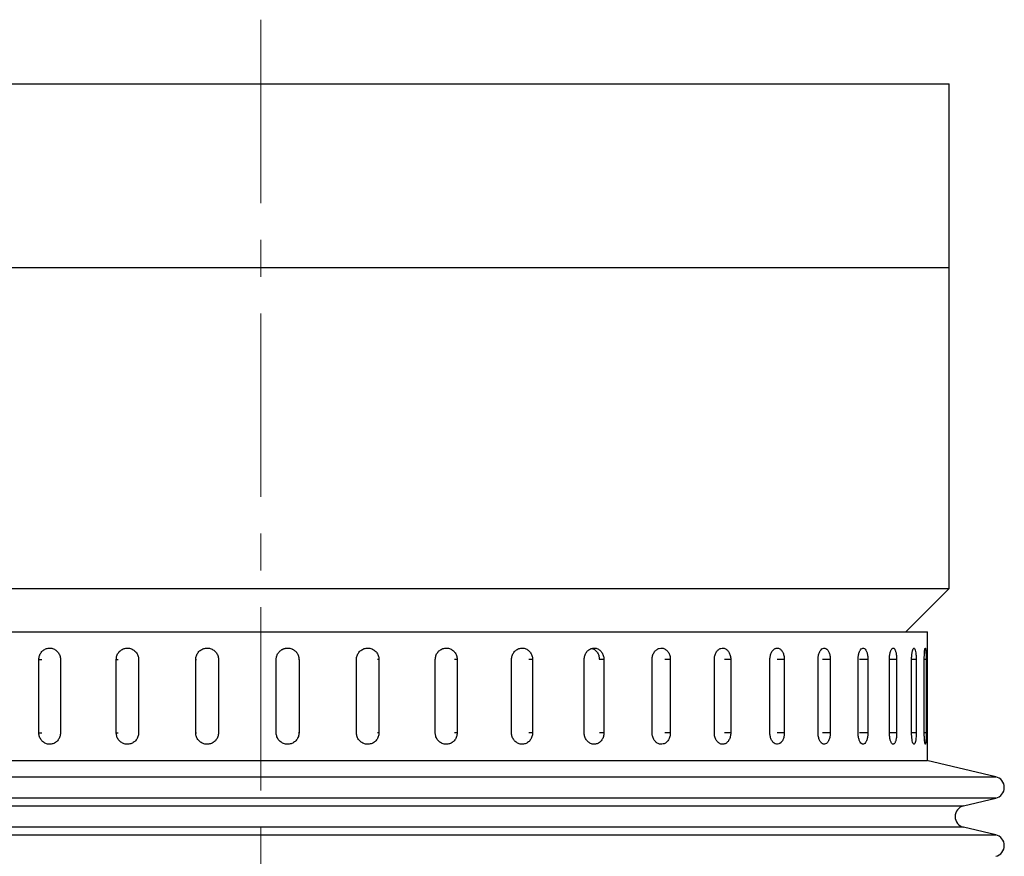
# Model space of a CAD drawing. Header units: inches. Extents: x 1.7 to 32.8, y 1.3 to 21.1.
# Tile 30 of 54: x 12.3 to 15, y 12.8 to 15.1. Entities that reach past the tile are written whole.
import ezdxf

# ---------------------------------------------------------------- set-up
doc = ezdxf.new("R2010")
doc.units = ezdxf.units.IN
doc.header["$MEASUREMENT"] = 0
doc.linetypes.add('CENTERX2', pattern=[0.8, 0.5, -0.1, 0.1, -0.1])

msp = doc.modelspace()

# ---------------------------------------------------------------- linework, layer by layer
at = {"color": 7, "linetype": 'CENTERX2', "lineweight": 18}
msp.add_line((12.9777, 15.0891), (12.9777, 7.609), dxfattribs=at)
at = {"color": 7, "linetype": 'Continuous', "lineweight": 25}
for p, q in [((11.2244, 14.9144), (14.8527, 14.9144)), ((14.8527, 14.4144), (14.8527, 14.9144)), ((11.2244, 14.4144), (14.8527, 14.4144)), ((14.8527, 13.5394), (14.8527, 14.4144)), ((11.1027, 13.5394), (12.9772, 13.5394)), ((12.9772, 13.5394), (14.8527, 13.5394)), ((14.7348, 13.4214), (14.8527, 13.5394)), ((11.1622, 13.4214), (14.7932, 13.4214)), ((14.7932, 13.0714), (14.7932, 13.4214)), ((12.3737, 13.1464), (12.3737, 13.3464)), ((12.3737, 13.3464), (12.3815, 13.3464)), ((12.4325, 13.3464), (12.4325, 13.1464)), ((12.5844, 13.1464), (12.5844, 13.3464)), ((12.5844, 13.3464), (12.5894, 13.3464)), ((12.6452, 13.3464), (12.6452, 13.1464)), ((12.8009, 13.1464), (12.8009, 13.3464)), ((12.8009, 13.3464), (12.8029, 13.3464)), ((12.8627, 13.3464), (12.8627, 13.1464)), ((13.02, 13.1464), (13.02, 13.3464)), ((13.082, 13.3464), (13.081, 13.3464)), ((13.082, 13.3464), (13.082, 13.1464)), ((13.2385, 13.1464), (13.2385, 13.3464)), ((13.2997, 13.3464), (13.2957, 13.3464)), ((13.2997, 13.3464), (13.2997, 13.1464)), ((13.4532, 13.1464), (13.4532, 13.3464)), ((13.5127, 13.3464), (13.5058, 13.3464)), ((13.5127, 13.3464), (13.5127, 13.1464)), ((13.6609, 13.1464), (13.6609, 13.3464)), ((13.7179, 13.3464), (13.7082, 13.3464)), ((13.7179, 13.3464), (13.7179, 13.1464)), ((13.8587, 13.1464), (13.8587, 13.3464)), ((13.9123, 13.3464), (13.8999, 13.3464)), ((13.9123, 13.3464), (13.9123, 13.1464)), ((14.0436, 13.1464), (14.0436, 13.3464)), ((14.0931, 13.3464), (14.0782, 13.3464)), ((14.0931, 13.3464), (14.0931, 13.1464)), ((14.213, 13.1464), (14.213, 13.3464)), ((14.2577, 13.3464), (14.2405, 13.3464)), ((14.2577, 13.3464), (14.2577, 13.1464)), ((14.3643, 13.1464), (14.3643, 13.3464)), ((14.4035, 13.3464), (14.3843, 13.3464)), ((14.4035, 13.3464), (14.4035, 13.1464)), ((14.4955, 13.1464), (14.4955, 13.3464)), ((14.5286, 13.3464), (14.5076, 13.3464)), ((14.5286, 13.3464), (14.5286, 13.1464)), ((14.6045, 13.1464), (14.6045, 13.3464)), ((14.6311, 13.3464), (14.6086, 13.3464)), ((14.6311, 13.3464), (14.6311, 13.1464)), ((14.6898, 13.1464), (14.6898, 13.3464)), ((14.7094, 13.3464), (14.6898, 13.3464)), ((14.7094, 13.3464), (14.7094, 13.1464)), ((14.7501, 13.1464), (14.7501, 13.3464)), ((14.7625, 13.3464), (14.7501, 13.3464)), ((14.7625, 13.3464), (14.7625, 13.1464)), ((14.7846, 13.1464), (14.7846, 13.3464)), ((14.7896, 13.3464), (14.7846, 13.3464)), ((14.7896, 13.3464), (14.7896, 13.1464)), ((12.3737, 13.1464), (12.3815, 13.1464)), ((12.5844, 13.1464), (12.5894, 13.1464)), ((12.8009, 13.1464), (12.8029, 13.1464)), ((13.082, 13.1464), (13.081, 13.1464)), ((13.2997, 13.1464), (13.2957, 13.1464)), ((13.5127, 13.1464), (13.5058, 13.1464)), ((13.7179, 13.1464), (13.7082, 13.1464)), ((13.9123, 13.1464), (13.8999, 13.1464)), ((14.0931, 13.1464), (14.0782, 13.1464)), ((14.2577, 13.1464), (14.2405, 13.1464)), ((14.4035, 13.1464), (14.3843, 13.1464)), ((14.5286, 13.1464), (14.5076, 13.1464)), ((14.6311, 13.1464), (14.6086, 13.1464)), ((14.7094, 13.1464), (14.6898, 13.1464)), ((14.7625, 13.1464), (14.7501, 13.1464)), ((14.7896, 13.1464), (14.7846, 13.1464)), ((11.1622, 13.0714), (14.7932, 13.0714)), ((14.9794, 13.0269), (14.7915, 13.0714)), ((11.8685, 13.0269), (14.9794, 13.0269)), ((14.9794, 12.9685), (10.976, 12.9685)), ((14.8917, 12.9477), (14.9794, 12.9685)), ((11.9171, 12.9477), (14.8917, 12.9477)), ((14.8917, 12.8894), (11.0638, 12.8894)), ((14.9794, 12.8686), (14.8917, 12.8894)), ((11.8685, 12.8686), (14.9794, 12.8686))]:
    msp.add_line(p, q, dxfattribs=at)
for centre, start, end in [((14.9725, 12.9977), 283.3212, 76.6788), ((14.8986, 12.9185), 103.3212, 256.6788), ((14.9725, 12.8394), 283.3212, 76.6788)]:
    msp.add_arc(centre, 0.03, start, end, dxfattribs=at)
for points, knots in [([(12.3737, 13.3464), (12.3737, 13.3481), (12.3739, 13.3516), (12.3752, 13.3567), (12.3772, 13.3615), (12.3799, 13.3658), (12.3834, 13.3697), (12.3873, 13.3728), (12.3917, 13.3752), (12.3965, 13.3768), (12.4014, 13.3775), (12.4064, 13.3774), (12.4113, 13.3763), (12.4159, 13.3744), (12.4202, 13.3717), (12.424, 13.3684), (12.4272, 13.3643), (12.4297, 13.3598), (12.4315, 13.3549), (12.4324, 13.3504), (12.4324, 13.3475), (12.4325, 13.3464)], [0, 0, 0, 0, 0.05292, 0.107375, 0.160295, 0.214749, 0.267674, 0.322133, 0.375061, 0.429523, 0.482446, 0.536903, 0.58982, 0.644272, 0.697192, 0.751646, 0.804573, 0.859035, 0.911961, 0.966423, 1, 1, 1, 1]), ([(12.5844, 13.3464), (12.5848, 13.3499), (12.5854, 13.3569), (12.5907, 13.3661), (12.5983, 13.3732), (12.608, 13.3772), (12.6183, 13.3778), (12.6283, 13.3748), (12.6368, 13.3686), (12.6427, 13.36), (12.645, 13.3521), (12.6451, 13.3475), (12.6452, 13.3464)], [0, 0, 0, 0, 0.107362, 0.214723, 0.322094, 0.429472, 0.536839, 0.644195, 0.751556, 0.858932, 0.966307, 1, 1, 1, 1]), ([(12.8009, 13.3464), (12.801, 13.3481), (12.8012, 13.3516), (12.8025, 13.3567), (12.8047, 13.3615), (12.8076, 13.3658), (12.8112, 13.3697), (12.8153, 13.3728), (12.82, 13.3752), (12.825, 13.3768), (12.8302, 13.3775), (12.8354, 13.3774), (12.8405, 13.3763), (12.8454, 13.3744), (12.8499, 13.3717), (12.8539, 13.3684), (12.8572, 13.3643), (12.8599, 13.3598), (12.8617, 13.3549), (12.8626, 13.3504), (12.8627, 13.3475), (12.8627, 13.3464)], [0, 0, 0, 0, 0.05292, 0.107375, 0.160295, 0.214749, 0.267674, 0.322133, 0.375061, 0.429523, 0.482446, 0.536903, 0.58982, 0.644272, 0.697192, 0.751646, 0.804573, 0.859035, 0.911961, 0.966423, 1, 1, 1, 1]), ([(13.02, 13.3464), (13.02, 13.3473), (13.0201, 13.349), (13.0204, 13.3516), (13.021, 13.3541), (13.0217, 13.3567), (13.023, 13.3599), (13.0247, 13.363), (13.0268, 13.3658), (13.0291, 13.3684), (13.0317, 13.3707), (13.0345, 13.3727), (13.0368, 13.374), (13.0392, 13.3751), (13.0416, 13.376), (13.0442, 13.3767), (13.0476, 13.3773), (13.0511, 13.3775), (13.0546, 13.3772), (13.058, 13.3767), (13.0614, 13.3757), (13.0646, 13.3743), (13.0676, 13.3727), (13.0705, 13.3706), (13.073, 13.3683), (13.0748, 13.3663), (13.0764, 13.3643), (13.0778, 13.3621), (13.079, 13.3597), (13.08, 13.3573), (13.0808, 13.3549), (13.0814, 13.3523), (13.0819, 13.3495), (13.0819, 13.3475), (13.082, 13.3464)], [0, 0, 0, 0, 0.026375, 0.052933, 0.080068, 0.107403, 0.133778, 0.187424, 0.214759, 0.241136, 0.294786, 0.322124, 0.348503, 0.375064, 0.402204, 0.429543, 0.455919, 0.509568, 0.536904, 0.563278, 0.616921, 0.644254, 0.670629, 0.724275, 0.75161, 0.777988, 0.804549, 0.831688, 0.859027, 0.885405, 0.911966, 0.939105, 0.966444, 1, 1, 1, 1]), ([(13.2385, 13.3464), (13.2386, 13.3481), (13.2387, 13.3516), (13.2401, 13.3567), (13.2422, 13.3615), (13.2451, 13.3658), (13.2486, 13.3697), (13.2528, 13.3728), (13.2574, 13.3752), (13.2623, 13.3768), (13.2675, 13.3775), (13.2726, 13.3774), (13.2777, 13.3763), (13.2825, 13.3744), (13.287, 13.3717), (13.2909, 13.3684), (13.2943, 13.3643), (13.2969, 13.3598), (13.2987, 13.3549), (13.2996, 13.3504), (13.2997, 13.3475), (13.2997, 13.3464)], [0, 0, 0, 0, 0.05292, 0.107375, 0.160295, 0.214749, 0.267674, 0.322133, 0.375061, 0.429523, 0.482446, 0.536903, 0.58982, 0.644272, 0.697192, 0.751646, 0.804573, 0.859035, 0.911961, 0.966423, 1, 1, 1, 1]), ([(13.4532, 13.3464), (13.4535, 13.3499), (13.4541, 13.3569), (13.4593, 13.3661), (13.4669, 13.3732), (13.4763, 13.3772), (13.4865, 13.3778), (13.4963, 13.3748), (13.5045, 13.3686), (13.5103, 13.36), (13.5125, 13.3521), (13.5127, 13.3475), (13.5127, 13.3464)], [0, 0, 0, 0, 0.107362, 0.214723, 0.322094, 0.429472, 0.536839, 0.644195, 0.751556, 0.858932, 0.966307, 1, 1, 1, 1]), ([(13.6609, 13.3464), (13.661, 13.3481), (13.6611, 13.3516), (13.6624, 13.3567), (13.6643, 13.3615), (13.667, 13.3658), (13.6704, 13.3697), (13.6742, 13.3728), (13.6786, 13.3752), (13.6832, 13.3768), (13.688, 13.3775), (13.6928, 13.3774), (13.6975, 13.3763), (13.702, 13.3744), (13.7061, 13.3717), (13.7098, 13.3684), (13.7129, 13.3643), (13.7153, 13.3598), (13.717, 13.3549), (13.7177, 13.3509), (13.7179, 13.348), (13.7179, 13.347), (13.7179, 13.3464)], [0, 0, 0, 0, 0.052919, 0.107373, 0.160293, 0.214746, 0.26767, 0.322129, 0.375056, 0.429518, 0.48244, 0.536897, 0.589814, 0.644264, 0.697184, 0.751638, 0.804564, 0.859025, 0.91195, 0.966412, 0.983183, 1, 1, 1, 1]), ([(13.8587, 13.3464), (13.859, 13.3499), (13.8596, 13.3569), (13.8642, 13.3661), (13.8711, 13.3732), (13.8796, 13.3772), (13.8888, 13.3778), (13.8976, 13.3748), (13.905, 13.3686), (13.9102, 13.36), (13.9122, 13.3521), (13.9123, 13.3475), (13.9123, 13.3464)], [0, 0, 0, 0, 0.107362, 0.214723, 0.322094, 0.429472, 0.536839, 0.644195, 0.751556, 0.858932, 0.966307, 1, 1, 1, 1]), ([(13.8789, 13.3763), (13.881, 13.3757), (13.8859, 13.3744), (13.8925, 13.3686), (13.8977, 13.36), (13.8997, 13.3521), (13.8998, 13.3475), (13.8998, 13.3464)], [0, 0, 0, 0, 0.171387, 0.421413, 0.671473, 0.921532, 1, 1, 1, 1]), ([(14.0436, 13.3464), (14.0439, 13.3499), (14.0444, 13.3569), (14.0487, 13.3661), (14.0551, 13.3732), (14.063, 13.3772), (14.0714, 13.3778), (14.0795, 13.3748), (14.0864, 13.3686), (14.0912, 13.36), (14.093, 13.3521), (14.0931, 13.3475), (14.0931, 13.3464)], [0, 0, 0, 0, 0.107362, 0.214723, 0.322094, 0.429472, 0.536839, 0.644195, 0.751556, 0.858932, 0.966307, 1, 1, 1, 1]), ([(14.213, 13.3464), (14.2132, 13.3499), (14.2137, 13.3569), (14.2176, 13.3661), (14.2234, 13.3732), (14.2305, 13.3772), (14.2381, 13.3778), (14.2454, 13.3748), (14.2516, 13.3686), (14.2559, 13.36), (14.2575, 13.3521), (14.2576, 13.3475), (14.2577, 13.3464)], [0, 0, 0, 0, 0.107362, 0.214723, 0.322094, 0.429472, 0.536839, 0.644195, 0.751556, 0.858932, 0.966307, 1, 1, 1, 1]), ([(14.3643, 13.3464), (14.3644, 13.3481), (14.3645, 13.3516), (14.3654, 13.3567), (14.3667, 13.3615), (14.3686, 13.3658), (14.3709, 13.3697), (14.3736, 13.3728), (14.3766, 13.3752), (14.3798, 13.3768), (14.3831, 13.3775), (14.3864, 13.3774), (14.3896, 13.3763), (14.3927, 13.3744), (14.3955, 13.3717), (14.398, 13.3684), (14.4001, 13.3643), (14.4017, 13.3598), (14.4029, 13.3549), (14.4035, 13.3504), (14.4035, 13.3475), (14.4035, 13.3464)], [0, 0, 0, 0, 0.0529199, 0.1073747, 0.1602945, 0.2147488, 0.2676735, 0.3221329, 0.3750605, 0.4295234, 0.4824458, 0.5369033, 0.5898204, 0.644272, 0.697192, 0.7516464, 0.804573, 0.8590345, 0.9119611, 0.966423, 1, 1, 1, 1]), ([(14.4955, 13.3464), (14.4957, 13.3499), (14.496, 13.3569), (14.499, 13.3661), (14.5032, 13.3732), (14.5086, 13.3772), (14.5142, 13.3778), (14.5196, 13.3748), (14.5242, 13.3686), (14.5273, 13.36), (14.5285, 13.3521), (14.5286, 13.3475), (14.5286, 13.3464)], [0, 0, 0, 0, 0.107362, 0.214723, 0.322094, 0.429472, 0.536839, 0.644195, 0.751556, 0.858932, 0.966307, 1, 1, 1, 1]), ([(14.6045, 13.3464), (14.6046, 13.3499), (14.6049, 13.3569), (14.6073, 13.3661), (14.6108, 13.3732), (14.615, 13.3772), (14.6196, 13.3778), (14.6239, 13.3748), (14.6275, 13.3686), (14.63, 13.36), (14.631, 13.3521), (14.631, 13.3475), (14.6311, 13.3464)], [0, 0, 0, 0, 0.107362, 0.214723, 0.322094, 0.429472, 0.536839, 0.644195, 0.751556, 0.858932, 0.966307, 1, 1, 1, 1]), ([(14.6898, 13.3464), (14.6898, 13.3481), (14.6899, 13.3516), (14.6903, 13.3567), (14.691, 13.3615), (14.692, 13.3658), (14.6932, 13.3697), (14.6945, 13.3728), (14.6961, 13.3752), (14.6977, 13.3768), (14.6993, 13.3775), (14.701, 13.3774), (14.7026, 13.3763), (14.7041, 13.3744), (14.7055, 13.3717), (14.7067, 13.3684), (14.7077, 13.3643), (14.7085, 13.3598), (14.7091, 13.3549), (14.7094, 13.3504), (14.7094, 13.3475), (14.7094, 13.3464)], [0, 0, 0, 0, 0.05292, 0.107375, 0.160295, 0.214749, 0.267674, 0.322133, 0.375061, 0.429523, 0.482446, 0.536903, 0.58982, 0.644272, 0.697192, 0.751646, 0.804573, 0.859035, 0.911961, 0.966423, 1, 1, 1, 1]), ([(14.7501, 13.3464), (14.7502, 13.3499), (14.7503, 13.3569), (14.7515, 13.3661), (14.7531, 13.3732), (14.7552, 13.3772), (14.7573, 13.3778), (14.7593, 13.3748), (14.7609, 13.3686), (14.7621, 13.36), (14.7625, 13.3521), (14.7625, 13.3475), (14.7625, 13.3464)], [0, 0, 0, 0, 0.107362, 0.214723, 0.322094, 0.429472, 0.536839, 0.644195, 0.751556, 0.858932, 0.966307, 1, 1, 1, 1]), ([(14.7846, 13.3464), (14.7846, 13.3499), (14.7847, 13.3569), (14.7852, 13.3661), (14.7859, 13.3732), (14.7868, 13.3772), (14.7876, 13.3778), (14.7884, 13.3748), (14.789, 13.3686), (14.7894, 13.36), (14.7896, 13.3521), (14.7896, 13.3475), (14.7896, 13.3464)], [0, 0, 0, 0, 0.107362, 0.214723, 0.322094, 0.429472, 0.536839, 0.644195, 0.751556, 0.858932, 0.966307, 1, 1, 1, 1]), ([(12.4325, 13.1464), (12.4324, 13.1447), (12.4322, 13.1412), (12.4309, 13.1362), (12.4289, 13.1313), (12.4261, 13.127), (12.4227, 13.1232), (12.4187, 13.12), (12.4143, 13.1176), (12.4095, 13.116), (12.4046, 13.1153), (12.3996, 13.1155), (12.3947, 13.1165), (12.3901, 13.1184), (12.3858, 13.1211), (12.3821, 13.1245), (12.3789, 13.1285), (12.3764, 13.133), (12.3746, 13.138), (12.3738, 13.1425), (12.3737, 13.1453), (12.3737, 13.1464)], [0, 0, 0, 0, 0.05292, 0.107375, 0.160295, 0.214749, 0.267674, 0.322133, 0.375061, 0.429523, 0.482446, 0.536903, 0.58982, 0.644272, 0.697192, 0.751646, 0.804573, 0.859035, 0.911961, 0.966423, 1, 1, 1, 1]), ([(12.6452, 13.1464), (12.6448, 13.1429), (12.6442, 13.136), (12.6389, 13.1267), (12.6312, 13.1196), (12.6215, 13.1156), (12.6112, 13.115), (12.6012, 13.118), (12.5928, 13.1242), (12.5868, 13.1329), (12.5846, 13.1408), (12.5845, 13.1453), (12.5844, 13.1464)], [0, 0, 0, 0, 0.107362, 0.214723, 0.322094, 0.429472, 0.536839, 0.644195, 0.751556, 0.858932, 0.966307, 1, 1, 1, 1]), ([(12.8627, 13.1464), (12.8624, 13.1429), (12.8617, 13.136), (12.8564, 13.1267), (12.8485, 13.1196), (12.8387, 13.1156), (12.8282, 13.115), (12.818, 13.118), (12.8094, 13.1242), (12.8034, 13.1329), (12.8011, 13.1408), (12.801, 13.1453), (12.8009, 13.1464)], [0, 0, 0, 0, 0.107362, 0.214723, 0.322094, 0.429472, 0.536839, 0.644195, 0.751556, 0.858932, 0.966307, 1, 1, 1, 1]), ([(13.082, 13.1464), (13.0819, 13.1447), (13.0817, 13.1412), (13.0804, 13.1362), (13.0782, 13.1313), (13.0753, 13.127), (13.0717, 13.1232), (13.0675, 13.12), (13.0629, 13.1176), (13.0579, 13.116), (13.0527, 13.1153), (13.0475, 13.1155), (13.0423, 13.1165), (13.0374, 13.1184), (13.0329, 13.1211), (13.0289, 13.1245), (13.0255, 13.1285), (13.0229, 13.133), (13.0211, 13.138), (13.0201, 13.1425), (13.0201, 13.1453), (13.02, 13.1464)], [0, 0, 0, 0, 0.05292, 0.107375, 0.160295, 0.214749, 0.267674, 0.322133, 0.375061, 0.429523, 0.482446, 0.536903, 0.58982, 0.644272, 0.697192, 0.751646, 0.804573, 0.859035, 0.911961, 0.966423, 1, 1, 1, 1]), ([(13.2997, 13.1464), (13.2993, 13.1429), (13.2987, 13.136), (13.2934, 13.1267), (13.2857, 13.1196), (13.276, 13.1156), (13.2655, 13.115), (13.2555, 13.118), (13.2469, 13.1242), (13.2409, 13.1329), (13.2387, 13.1408), (13.2385, 13.1453), (13.2385, 13.1464)], [0, 0, 0, 0, 0.107362, 0.214723, 0.322094, 0.429472, 0.536839, 0.644195, 0.751556, 0.858932, 0.966307, 1, 1, 1, 1]), ([(13.5127, 13.1464), (13.5124, 13.1429), (13.5117, 13.136), (13.5066, 13.1267), (13.4991, 13.1196), (13.4897, 13.1156), (13.4795, 13.115), (13.4697, 13.118), (13.4614, 13.1242), (13.4555, 13.1329), (13.4533, 13.1408), (13.4532, 13.1453), (13.4532, 13.1464)], [0, 0, 0, 0, 0.107362, 0.214723, 0.322094, 0.429472, 0.536839, 0.644195, 0.751556, 0.858932, 0.966307, 1, 1, 1, 1]), ([(13.7179, 13.1464), (13.7178, 13.1447), (13.7177, 13.1412), (13.7165, 13.1362), (13.7145, 13.1313), (13.7118, 13.127), (13.7085, 13.1232), (13.7047, 13.12), (13.7004, 13.1176), (13.6958, 13.116), (13.691, 13.1153), (13.6862, 13.1155), (13.6815, 13.1165), (13.677, 13.1184), (13.6728, 13.1211), (13.6691, 13.1245), (13.666, 13.1285), (13.6635, 13.133), (13.6618, 13.138), (13.6611, 13.1419), (13.6609, 13.1448), (13.6609, 13.1459), (13.6609, 13.1464)], [0, 0, 0, 0, 0.052919, 0.107373, 0.160293, 0.214746, 0.26767, 0.322129, 0.375056, 0.429518, 0.48244, 0.536897, 0.589814, 0.644264, 0.697184, 0.751638, 0.804564, 0.859025, 0.91195, 0.966412, 0.983183, 1, 1, 1, 1]), ([(13.9123, 13.1464), (13.912, 13.1429), (13.9115, 13.136), (13.9069, 13.1267), (13.9001, 13.1196), (13.8916, 13.1156), (13.8825, 13.115), (13.8736, 13.118), (13.8661, 13.1242), (13.8608, 13.1329), (13.8588, 13.1408), (13.8587, 13.1453), (13.8587, 13.1464)], [0, 0, 0, 0, 0.107362, 0.214723, 0.322094, 0.429472, 0.536839, 0.644195, 0.751556, 0.858932, 0.966307, 1, 1, 1, 1]), ([(14.0931, 13.1464), (14.0929, 13.1429), (14.0923, 13.136), (14.0881, 13.1267), (14.0819, 13.1196), (14.0741, 13.1156), (14.0656, 13.115), (14.0574, 13.118), (14.0505, 13.1242), (14.0456, 13.1329), (14.0437, 13.1408), (14.0436, 13.1453), (14.0436, 13.1464)], [0, 0, 0, 0, 0.107362, 0.214723, 0.322094, 0.429472, 0.536839, 0.644195, 0.751556, 0.858932, 0.966307, 1, 1, 1, 1]), ([(14.2577, 13.1464), (14.2576, 13.1447), (14.2575, 13.1412), (14.2565, 13.1362), (14.255, 13.1313), (14.2529, 13.127), (14.2504, 13.1232), (14.2474, 13.12), (14.244, 13.1176), (14.2405, 13.116), (14.2367, 13.1153), (14.2329, 13.1155), (14.2292, 13.1165), (14.2257, 13.1184), (14.2224, 13.1211), (14.2195, 13.1245), (14.217, 13.1285), (14.2151, 13.133), (14.2137, 13.138), (14.213, 13.1425), (14.213, 13.1453), (14.213, 13.1464)], [0, 0, 0, 0, 0.05292, 0.107375, 0.160295, 0.214749, 0.267674, 0.322133, 0.375061, 0.429523, 0.482446, 0.536903, 0.58982, 0.644272, 0.697192, 0.751646, 0.804573, 0.859035, 0.911961, 0.966423, 1, 1, 1, 1]), ([(14.4035, 13.1464), (14.4033, 13.1429), (14.4029, 13.136), (14.3996, 13.1267), (14.3947, 13.1196), (14.3885, 13.1156), (14.3818, 13.115), (14.3753, 13.118), (14.3698, 13.1242), (14.3659, 13.1329), (14.3644, 13.1408), (14.3643, 13.1453), (14.3643, 13.1464)], [0, 0, 0, 0, 0.107362, 0.214723, 0.322094, 0.429472, 0.536839, 0.644195, 0.751556, 0.858932, 0.966307, 1, 1, 1, 1]), ([(14.5286, 13.1464), (14.5284, 13.1429), (14.5281, 13.136), (14.5253, 13.1267), (14.5212, 13.1196), (14.516, 13.1156), (14.5103, 13.115), (14.5048, 13.118), (14.5001, 13.1242), (14.4968, 13.1329), (14.4956, 13.1408), (14.4955, 13.1453), (14.4955, 13.1464)], [0, 0, 0, 0, 0.107362, 0.214723, 0.322094, 0.429472, 0.536839, 0.644195, 0.751556, 0.858932, 0.966307, 1, 1, 1, 1]), ([(14.6311, 13.1464), (14.6309, 13.1429), (14.6306, 13.136), (14.6284, 13.1267), (14.6251, 13.1196), (14.621, 13.1156), (14.6165, 13.115), (14.612, 13.118), (14.6083, 13.1242), (14.6056, 13.1329), (14.6046, 13.1408), (14.6045, 13.1453), (14.6045, 13.1464)], [0, 0, 0, 0, 0.107362, 0.214723, 0.322094, 0.429472, 0.536839, 0.644195, 0.751556, 0.858932, 0.966307, 1, 1, 1, 1]), ([(14.7094, 13.1464), (14.7094, 13.1447), (14.7093, 13.1412), (14.7089, 13.1362), (14.7083, 13.1313), (14.7074, 13.127), (14.7063, 13.1232), (14.705, 13.12), (14.7036, 13.1176), (14.702, 13.116), (14.7004, 13.1153), (14.6987, 13.1155), (14.6971, 13.1165), (14.6955, 13.1184), (14.694, 13.1211), (14.6927, 13.1245), (14.6916, 13.1285), (14.6907, 13.133), (14.6901, 13.138), (14.6898, 13.1425), (14.6898, 13.1453), (14.6898, 13.1464)], [0, 0, 0, 0, 0.05292, 0.107375, 0.160295, 0.214749, 0.267674, 0.322133, 0.375061, 0.429523, 0.482446, 0.536903, 0.58982, 0.644272, 0.697192, 0.751646, 0.804573, 0.859035, 0.911961, 0.966423, 1, 1, 1, 1]), ([(14.7625, 13.1464), (14.7624, 13.1429), (14.7623, 13.136), (14.7613, 13.1267), (14.7598, 13.1196), (14.758, 13.1156), (14.7558, 13.115), (14.7538, 13.118), (14.7519, 13.1242), (14.7506, 13.1329), (14.7501, 13.1408), (14.7501, 13.1453), (14.7501, 13.1464)], [0, 0, 0, 0, 0.107362, 0.214723, 0.322094, 0.429472, 0.536839, 0.644195, 0.751556, 0.858932, 0.966307, 1, 1, 1, 1]), ([(14.7896, 13.1464), (14.7896, 13.1429), (14.7895, 13.136), (14.7892, 13.1267), (14.7886, 13.1196), (14.7879, 13.1156), (14.7871, 13.115), (14.7862, 13.118), (14.7854, 13.1242), (14.7848, 13.1329), (14.7846, 13.1408), (14.7846, 13.1453), (14.7846, 13.1464)], [0, 0, 0, 0, 0.107362, 0.214723, 0.322094, 0.429472, 0.536839, 0.644195, 0.751556, 0.858932, 0.966307, 1, 1, 1, 1])]:
    msp.add_open_spline(points, degree=3, knots=knots, dxfattribs=at)

doc.saveas('drawing.dxf')
